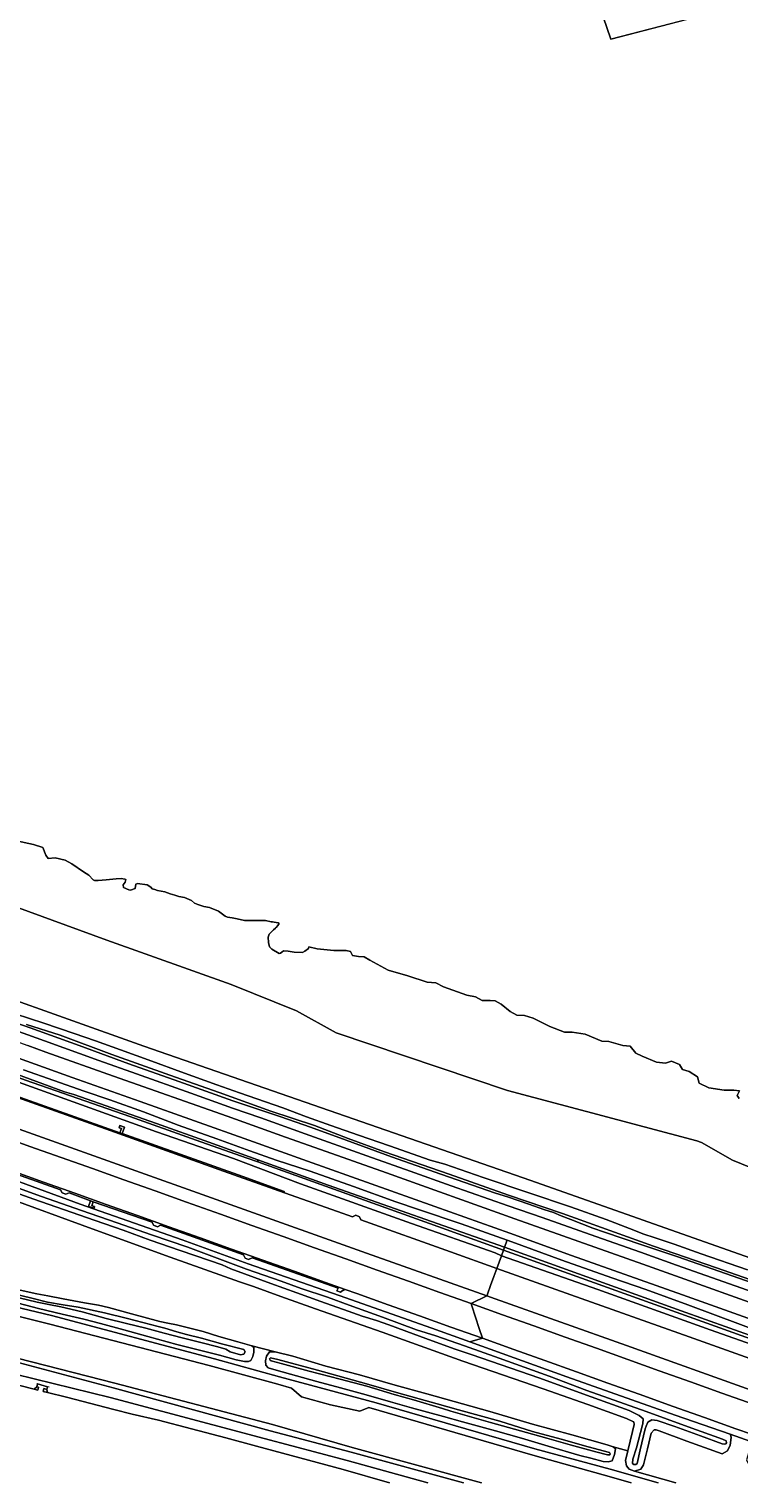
# Model space of a CAD drawing. Header units: metres. Extents: x 264570 to 266133, y 576109 to 577454.
# Tile 5 of 128: x 264955 to 265211, y 576111 to 576635. Entities that reach past the tile are written whole.
import ezdxf

# ---------------------------------------------------------------- set-up
doc = ezdxf.new("R2010")
doc.units = ezdxf.units.M
doc.layers.add('B-WE-OG-TOPOGRAFIE-G', color=252, linetype='Continuous', lineweight=15)
doc.layers.add('B-XX-AL-HOOGTELABEL-T25', color=252, linetype='Continuous', lineweight=9)
doc.styles.add('NLCS-ISO-ANNOTATIVE-T25', font='NLCS-ISO.ttf', dxfattribs={"height": 2.5})

msp = doc.modelspace()

# ---------------------------------------------------------------- linework, layer by layer
at = {"layer": 'B-WE-OG-TOPOGRAFIE-G'}
for points in [[(265146.29, 576984.11), (265054.53, 576952.29), (265076.67, 576887.83), (265077.77, 576884.62), (265164.75, 576631.4), (265212.85, 576643.97), (265260.98, 576656.44), (265260.77, 576657.06), (265284.4, 576664.65), (265285.16, 576664.82), (265285.64, 576664.42), (265328.59, 576675.72), (265332.46, 576676.73), (265342.03, 576679.25), (265422.62, 576700.31), (265485.57, 576716.53), (265587.98, 576742.98), (265589.62, 576742.56), (265592.11, 576740.01), (265593.76, 576738.71), (265595.41, 576733.38), (265604.83, 576703.22)], [(265260.98, 576656.44), (265164.72, 576631.49), (265077.77, 576884.62)], [(265442.18, 576110.84), (265336.46, 576149.09), (265135.89, 576219.9), (264996.35, 576268.28), (264915.95, 576296.94), (264874.16, 576311.84), (264823.02, 576331.79), (264749.88, 576362.56), (264745.56, 576371.76), (264746.05, 576376.01), (264745.85, 576379.08), (264744.83, 576384.83), (264736.55, 576431.82), (264721.68, 576516.86), (264709.02, 576588.6), (264703.9, 576617.07), (264698.7, 576633.82), (264690.74, 576649.33)], [(264950.32, 576342.36), (264956.45, 576341.03), (264959.87, 576339.96), (264960.9, 576337.18), (264961.83, 576336.01), (264964.36, 576336.2), (264967.96, 576335.35), (264970.27, 576334.09), (264974.51, 576331.16), (264976.48, 576329.98), (264978.02, 576328.33), (264978.55, 576328.11), (264979.79, 576328.02), (264982.65, 576328.26), (264986.28, 576328.69), (264988.15, 576328.84), (264989.39, 576328.61), (264989.84, 576328.38), (264989.57, 576327.52), (264988.88, 576326.54), (264988.91, 576325.49), (264990.83, 576324.71), (264991.49, 576324.63), (264993.12, 576325.22), (264993.35, 576326.7), (264993.99, 576327.04), (264997.54, 576326.53), (264998.82, 576325.61), (264999.35, 576325.1), (265000.23, 576324.78), (265001.17, 576324.46), (265003.87, 576324.01), (265005.76, 576323.24), (265007.49, 576322.79), (265008.94, 576322.33), (265010.98, 576321.94), (265013.51, 576320.82), (265014.59, 576319.86), (265015.71, 576319.44), (265017.97, 576318.68), (265020.02, 576318.32), (265023.21, 576317), (265025.58, 576315.22), (265026.48, 576314.82), (265028.09, 576314.55), (265029.96, 576314.27), (265032.55, 576313.69), (265034.9, 576313.67), (265037.15, 576313.65), (265038.77, 576313.67), (265040.18, 576313.6), (265042.22, 576313.21), (265042.7, 576313.11), (265043.25, 576313.02), (265044.73, 576312.77), (265045.06, 576312.51), (265044.66, 576311.89), (265044.04, 576311.16), (265043.83, 576310.9), (265043.07, 576310.34), (265041.51, 576308.66), (265041.18, 576307.69), (265041.2, 576305.74), (265041.58, 576304.19), (265042.51, 576303.28), (265045.07, 576301.71), (265045.58, 576301.92), (265046.11, 576302.24), (265046.64, 576302.65), (265048.39, 576302.6), (265050.56, 576302.26), (265053.49, 576302.09), (265054.37, 576302.61), (265055.69, 576303.5), (265055.86, 576304.19), (265058.76, 576303.41), (265064.82, 576302.82), (265069.24, 576302.87), (265070.8, 576302.5), (265071.58, 576301.05), (265073.66, 576300.64), (265075.71, 576300.54), (265077.79, 576299.35), (265084.36, 576295.76), (265091.53, 576293.65), (265098.48, 576291.39), (265101.64, 576291.17), (265104.35, 576289.77), (265112.79, 576286.73), (265115.94, 576286.07), (265118.36, 576284.84), (265121.22, 576284.74), (265123.04, 576284.63), (265125.19, 576283.52), (265128.39, 576280.78), (265130.88, 576279.55), (265133.63, 576279.41), (265136.67, 576278.41), (265142.7, 576275.44), (265148.05, 576273.41), (265150.8, 576273.37), (265155.48, 576272.6), (265161.43, 576270.19), (265163.99, 576270.01), (265169.04, 576268.53), (265171.72, 576268.35), (265173.8, 576265.83), (265176.07, 576264.71), (265181.16, 576262.53), (265184.47, 576262.16), (265186.59, 576262.87), (265189.49, 576261.76), (265190.61, 576259.86), (265192.95, 576259.16), (265196.03, 576257.27), (265196.61, 576254.94), (265200.1, 576253.34), (265205.64, 576252.5), (265209.05, 576252.5), (265211.13, 576252.28), (265210.32, 576250.53), (265210.99, 576249.42)], [(265210.99, 576249.42), (265210.32, 576250.53), (265211.13, 576252.28), (265209.05, 576252.5), (265205.64, 576252.5), (265200.1, 576253.34), (265196.61, 576254.94), (265196.03, 576257.27), (265192.95, 576259.16), (265190.61, 576259.86), (265189.49, 576261.76), (265186.59, 576262.87), (265184.47, 576262.16), (265181.16, 576262.53), (265176.07, 576264.71), (265173.8, 576265.83), (265171.72, 576268.35), (265169.04, 576268.53), (265163.99, 576270.01), (265161.43, 576270.19), (265155.48, 576272.6), (265150.8, 576273.37), (265148.05, 576273.41), (265142.7, 576275.44), (265136.67, 576278.41), (265133.63, 576279.41), (265130.88, 576279.55), (265128.39, 576280.78), (265125.19, 576283.52), (265123.04, 576284.63), (265121.22, 576284.74), (265118.36, 576284.84), (265115.94, 576286.07), (265112.79, 576286.73), (265104.35, 576289.77), (265101.64, 576291.17), (265098.48, 576291.39), (265091.53, 576293.65), (265084.36, 576295.76), (265077.79, 576299.35), (265075.71, 576300.54), (265073.66, 576300.64), (265071.58, 576301.05), (265070.8, 576302.5), (265069.24, 576302.87), (265064.82, 576302.82), (265058.76, 576303.41), (265055.86, 576304.19), (265055.69, 576303.5), (265054.37, 576302.61), (265053.49, 576302.09), (265050.56, 576302.26), (265048.39, 576302.6), (265046.64, 576302.65), (265046.11, 576302.24), (265045.58, 576301.92), (265045.07, 576301.71), (265042.51, 576303.28), (265041.58, 576304.19), (265041.2, 576305.74), (265041.18, 576307.69), (265041.51, 576308.66), (265043.07, 576310.34), (265043.83, 576310.9), (265044.04, 576311.16), (265044.66, 576311.89), (265045.06, 576312.51), (265044.73, 576312.77), (265043.25, 576313.02), (265042.7, 576313.11), (265042.22, 576313.21), (265040.18, 576313.6), (265038.77, 576313.67), (265037.15, 576313.65), (265034.9, 576313.67), (265032.55, 576313.69), (265029.96, 576314.27), (265028.09, 576314.55), (265026.48, 576314.82), (265025.58, 576315.22), (265023.21, 576317), (265020.02, 576318.32), (265017.97, 576318.68), (265015.71, 576319.44), (265014.59, 576319.86), (265013.51, 576320.82), (265010.98, 576321.94), (265008.94, 576322.33), (265007.49, 576322.79), (265005.76, 576323.24), (265003.87, 576324.01), (265001.17, 576324.46), (265000.23, 576324.78), (264999.35, 576325.1), (264998.82, 576325.61), (264997.54, 576326.53), (264993.99, 576327.04), (264993.35, 576326.7), (264993.12, 576325.22), (264991.49, 576324.63), (264990.83, 576324.71), (264988.91, 576325.49), (264988.88, 576326.54), (264989.57, 576327.52), (264989.84, 576328.38), (264989.39, 576328.61), (264988.15, 576328.84), (264986.28, 576328.69), (264982.65, 576328.26), (264979.79, 576328.02), (264978.55, 576328.11), (264978.02, 576328.33), (264976.48, 576329.98), (264974.51, 576331.16), (264970.27, 576334.09), (264967.96, 576335.35), (264964.36, 576336.2), (264961.83, 576336.01), (264960.9, 576337.18), (264959.87, 576339.96), (264956.45, 576341.03), (264950.32, 576342.36)], [(265236.56, 576215.81), (265208.55, 576227.27), (265197.37, 576233.61), (265195.75, 576234.21), (265127.41, 576252.4), (265065.67, 576273.09), (265051.36, 576281.04), (265027.81, 576290.59), (264982.94, 576306.5), (264906.64, 576334.42)], [(264906.64, 576334.42), (264982.94, 576306.5), (265027.81, 576290.59), (265051.36, 576281.04), (265065.67, 576273.09), (265127.41, 576252.4), (265195.75, 576234.21), (265197.37, 576233.61), (265208.55, 576227.27), (265236.56, 576215.81)], [(264915.95, 576296.94), (264996.35, 576268.28), (265135.89, 576219.9), (265336.46, 576149.09)], [(264944.67, 576281.67), (264960.27, 576276.66), (264971.16, 576272.89), (264978.91, 576270.31), (264987.91, 576266.97), (264999.12, 576262.96), (265009.67, 576259.04), (265022.63, 576254.38), (265030.81, 576251.47), (265046.4, 576246.04), (265054.97, 576242.84), (265063.72, 576239.75), (265073.66, 576236.19), (265084.86, 576232.39), (265099.55, 576227.28), (265104.85, 576225.79), (265118.69, 576220.99), (265135.12, 576215.39), (265150.13, 576210.39), (265163.08, 576205.88), (265171.44, 576202.64), (265176.68, 576200.49), (265180.32, 576199.33), (265187.6, 576196.98), (265197.3, 576193.48), (265214.03, 576187.63)], [(265214.03, 576187.63), (265197.3, 576193.48), (265187.6, 576196.98), (265180.32, 576199.33), (265176.68, 576200.49), (265171.44, 576202.64), (265163.08, 576205.88), (265150.13, 576210.39), (265135.12, 576215.39), (265118.69, 576220.99), (265104.85, 576225.79), (265099.55, 576227.28), (265084.86, 576232.39), (265073.66, 576236.19), (265063.72, 576239.75), (265054.97, 576242.84), (265046.4, 576246.04), (265030.81, 576251.47), (265022.63, 576254.38), (265009.67, 576259.04), (264999.12, 576262.96), (264987.91, 576266.97), (264978.91, 576270.31), (264971.16, 576272.89), (264960.27, 576276.66), (264944.67, 576281.67)], [(265234.36, 576163.08), (265190.58, 576178.7), (265150.59, 576192.9), (265128.25, 576200.91), (265101.21, 576210.53), (265055.34, 576226.83), (265034.2, 576234.43), (264995, 576248.42), (264970.5, 576257.06), (264937.65, 576268.82), (264922.12, 576274.37), (264920.38, 576280.74), (264939.39, 576273.96), (264954.5, 576268.57), (264960.9, 576266.13), (264985.3, 576257.5), (265026.33, 576243.04), (265047.34, 576235.5), (265060.01, 576231.11), (265083.8, 576222.67), (265130.13, 576206.06), (265176.29, 576189.76), (265231.42, 576169.96)], [(264941.36, 576279.72), (264955.26, 576274.9), (264972.93, 576268.57), (264990.92, 576261.91), (265008.88, 576255.55), (265028.41, 576248.66), (265045.68, 576242.79), (265056.41, 576239.16), (265069.3, 576234.43), (265085.6, 576228.46), (265103.43, 576222.17), (265123.18, 576215.37), (265127.5, 576213.98), (265135.12, 576211.41), (265140.5, 576209.48), (265144.01, 576208.36), (265146.86, 576207.21), (265150.25, 576205.81), (265158.29, 576202.66), (265162.42, 576201.25), (265175.95, 576196.75), (265188.9, 576192.36), (265203.66, 576187.21), (265215.73, 576182.98)], [(265215.73, 576182.98), (265203.66, 576187.21), (265188.9, 576192.36), (265175.95, 576196.75), (265162.42, 576201.25), (265158.29, 576202.66), (265150.25, 576205.81), (265146.86, 576207.21), (265144.01, 576208.36), (265140.5, 576209.48), (265135.12, 576211.41), (265127.5, 576213.98), (265123.18, 576215.37), (265103.43, 576222.17), (265085.6, 576228.46), (265069.3, 576234.43), (265056.41, 576239.16), (265045.68, 576242.79), (265028.41, 576248.66), (265008.88, 576255.55), (264990.92, 576261.91), (264972.93, 576268.57), (264955.26, 576274.9), (264941.36, 576279.72)], [(265226.87, 576179.99), (265202.8, 576188.43), (265180.06, 576196.17), (265147.24, 576208.01), (265127.79, 576214.6), (265106.4, 576222.13), (265083.09, 576230.28), (265069.99, 576235.01), (265057.87, 576239.67), (265042.11, 576244.87), (265023.49, 576251.68), (265005.65, 576257.83), (264984.76, 576265.29), (264966.09, 576272.24), (264953.99, 576276.2)], [(264953.99, 576276.2), (264966.09, 576272.24), (264984.76, 576265.29), (265005.65, 576257.83), (265023.49, 576251.68), (265042.11, 576244.87), (265057.87, 576239.67), (265069.99, 576235.01), (265083.09, 576230.28), (265106.4, 576222.13), (265127.79, 576214.6), (265147.24, 576208.01), (265180.06, 576196.17), (265202.8, 576188.43), (265226.87, 576179.99)], [(265222.9, 576177.17), (265209.56, 576181.88), (265188.45, 576189.41), (265175.45, 576194.03), (265159.33, 576199.68), (265139.91, 576206.54), (265127.65, 576210.72), (265107.1, 576217.95), (265092.32, 576223.29), (265076.7, 576228.83), (265054.44, 576236.68), (265038.45, 576242.48), (265028.29, 576246.01), (265013.21, 576251.36), (264993.66, 576258.34), (264980.01, 576263.17), (264960.52, 576270.21), (264946.81, 576275.13)], [(264946.81, 576275.13), (264960.52, 576270.21), (264980.01, 576263.17), (264993.66, 576258.34), (265013.21, 576251.36), (265028.29, 576246.01), (265038.45, 576242.48), (265054.44, 576236.68), (265076.7, 576228.83), (265092.32, 576223.29), (265107.1, 576217.95), (265127.65, 576210.72), (265139.91, 576206.54), (265159.33, 576199.68), (265175.45, 576194.03), (265188.45, 576189.41), (265209.56, 576181.88), (265222.9, 576177.17)], [(264937.65, 576268.82), (264970.5, 576257.06), (264995, 576248.42), (265034.2, 576234.43), (265055.34, 576226.83), (265101.21, 576210.53), (265128.25, 576200.91), (265150.59, 576192.9), (265190.58, 576178.7), (265234.36, 576163.08)], [(265231.42, 576169.96), (265176.29, 576189.76), (265130.13, 576206.06), (265083.8, 576222.67), (265060.01, 576231.11), (265047.34, 576235.5), (265026.33, 576243.04), (264985.3, 576257.5), (264960.9, 576266.13), (264954.5, 576268.57)], [(264952.84, 576259.81), (264974.82, 576252.08), (264984.03, 576248.95), (264996.16, 576244.61), (265008.73, 576239.79), (265022.62, 576234.87), (265034.54, 576230.64), (265044.03, 576227.26), (265056.23, 576223.24), (265071.96, 576217.69), (265087.24, 576212.25), (265095.39, 576209.39), (265110.72, 576204.28), (265127.33, 576198.39), (265126.39, 576195.8), (265062.82, 576218.25), (265037.42, 576227.36), (265019.74, 576233.71), (265000.91, 576240.42), (264971, 576250.85), (264967.67, 576251.88), (264934.99, 576263.85)], [(264943.61, 576257.96), (265000.89, 576237.43), (265028.6, 576227.84), (265052.78, 576218.7), (265092.89, 576204.34), (265122.99, 576193.76), (265125.26, 576192.71), (265123.6, 576188.18), (265106.87, 576194.15), (265074.59, 576205.68), (265074.09, 576206.85), (265072.7, 576207.37), (265071.6, 576206.75), (265066.13, 576208.7), (265047, 576215.49), (265046.85, 576215.98), (265031.97, 576221.33), (264988.49, 576236.79), (264988.84, 576237.77), (264989.36, 576239.16), (264987.65, 576239.77), (264987.34, 576238.93), (264988.24, 576238.62), (264988, 576238.01), (264987.61, 576237.06), (264987.61, 576237.06), (264937.16, 576255.04)], [(265220.5, 576164.56), (265192.44, 576175.07), (265177.37, 576180.53), (265165.13, 576184.82), (265147.04, 576191.12), (265129.03, 576197.78), (265127.33, 576198.39), (265110.72, 576204.28), (265095.39, 576209.39), (265087.24, 576212.25), (265071.96, 576217.69), (265056.23, 576223.24), (265044.03, 576227.26), (265034.54, 576230.64), (265022.62, 576234.87), (265008.73, 576239.79), (264996.16, 576244.61), (264984.03, 576248.95), (264974.82, 576252.08), (264952.84, 576259.81)], [(264570.87, 576254.3), (264588.06, 576250.9), (264604.51, 576247.87), (264618.72, 576245.25), (264637.11, 576241.23), (264699.22, 576229.9), (264727.67, 576224.46), (264767.96, 576216.38), (264797.18, 576210), (264827.15, 576203.24), (264848.16, 576198.26), (264884.59, 576190.03), (264913.81, 576183.08), (264933.18, 576178.25), (264962.94, 576171.2), (265021.72, 576155.54), (265045.21, 576149.07), (265080.04, 576139.75), (265137.35, 576123.19), (265164.53, 576115.76), (265181.81, 576110.84)], [(264941.43, 576253.06), (264984.12, 576237.87), (265025.07, 576223.28), (265047, 576215.49), (265066.13, 576208.7), (265071.6, 576206.75), (265072.7, 576207.37), (265074.09, 576206.85), (265074.59, 576205.68), (265106.87, 576194.15), (265123.6, 576188.18), (265122.52, 576185.22), (265121.35, 576182), (265120.2, 576178.85), (265119.98, 576178.26), (265076.65, 576193.73), (265029.12, 576210.61), (264981.59, 576227.57), (264934.32, 576244.38)], [(264934.32, 576244.38), (264981.59, 576227.57), (265029.12, 576210.61), (265076.65, 576193.73), (265119.98, 576178.26), (265119.98, 576178.26), (265114.36, 576175.48), (265103.06, 576179.52), (265091.76, 576183.55), (265080.45, 576187.57), (265069.15, 576191.61), (265057.84, 576195.64), (265046.53, 576199.68), (265035.23, 576203.72), (265023.91, 576207.7), (265011.68, 576212.09), (265000.38, 576216.12), (264989.07, 576220.14), (264977.78, 576224.16), (264966.47, 576228.17), (264955.16, 576232.21), (264943.86, 576236.23)], [(264570.87, 576236.02), (264612.67, 576228.49), (264634.36, 576224.3), (264693.15, 576213.99), (264740.92, 576204.04), (264791.08, 576193.04), (264862.95, 576176.81), (264930.71, 576160.93), (264985.86, 576146.78), (265042.67, 576131.86), (265071.47, 576123.59), (265118.02, 576110.84)], [(265118.02, 576110.84), (265071.47, 576123.59), (265042.67, 576131.86), (264985.86, 576146.78), (264930.71, 576160.93), (264862.95, 576176.81), (264791.08, 576193.04), (264740.92, 576204.04), (264693.15, 576213.99), (264634.36, 576224.3), (264612.67, 576228.49), (264570.87, 576236.02)], [(264943.86, 576236.23), (264955.16, 576232.21), (264966.47, 576228.17), (264977.78, 576224.16), (264989.07, 576220.14), (265000.38, 576216.12), (265011.68, 576212.09), (265023.91, 576207.7), (265035.23, 576203.72), (265046.53, 576199.68), (265057.84, 576195.64), (265069.15, 576191.61), (265080.45, 576187.57), (265091.76, 576183.55), (265103.06, 576179.52), (265114.36, 576175.48), (265114.62, 576174.69), (265115.94, 576170.58), (265117.26, 576166.49), (265118.38, 576163.02), (265107.06, 576167.02), (265095.76, 576171.06), (265084.46, 576175.09), (265073.16, 576179.11), (265068.96, 576180.6), (265061.85, 576183.13), (265050.54, 576187.15), (265039.25, 576191.19), (265027.94, 576195.19), (265016.63, 576199.22), (265005.32, 576203.22), (264994.01, 576207.24), (264982.7, 576211.24), (264971.4, 576215.3), (264960.09, 576219.32), (264948.78, 576223.34)], [(264570.87, 576234.1), (264610.77, 576226.99), (264634.45, 576222.6), (264693.01, 576212.11), (264740.49, 576202.05), (264791.66, 576191.1), (264862.16, 576174.86), (264930.95, 576159.55), (264985.26, 576145.11), (265041.9, 576129.68), (265071.05, 576121.99), (265111.56, 576110.84)], [(265111.56, 576110.84), (265071.05, 576121.99), (265041.9, 576129.68), (264985.26, 576145.11), (264930.95, 576159.55), (264862.16, 576174.86), (264791.66, 576191.1), (264740.49, 576202.05), (264693.01, 576212.11), (264634.45, 576222.6), (264610.77, 576226.99), (264570.87, 576234.1)], [(264570.87, 576229.85), (264612.59, 576222.42), (264633.64, 576218.56), (264691.78, 576208.38), (264739.13, 576198.44), (264790.45, 576187.06), (264861.33, 576170.99), (264929.21, 576155.06), (264984.09, 576141.7), (265039.67, 576126.8), (265069.62, 576118.91), (265098.77, 576110.84)], [(265098.77, 576110.84), (265069.62, 576118.91), (265039.67, 576126.8), (264984.09, 576141.7), (264929.21, 576155.06), (264861.33, 576170.99), (264790.45, 576187.06), (264739.13, 576198.44), (264691.78, 576208.38), (264633.64, 576218.56), (264612.59, 576222.42), (264570.87, 576229.85)], [(264936.08, 576227.26), (264966.22, 576216.54), (264966.89, 576215.45), (264968.14, 576214.98), (264969.3, 576215.46), (264977.03, 576212.54), (264976.38, 576210.56), (264978.32, 576209.97), (264978.49, 576210.47), (264977.54, 576210.74), (264978.06, 576212.14), (264999.3, 576204.87), (264999.79, 576203.77), (265001.23, 576203.22), (265002.28, 576203.74), (265032.19, 576193.12), (265032.82, 576191.94), (265034.06, 576191.46), (265035.31, 576192.03), (265066.35, 576181.01), (265065.94, 576180.15), (265067.22, 576179.64), (265068.2, 576180.33), (265068.41, 576180.31), (265068.96, 576180.6), (265073.16, 576179.11), (265084.46, 576175.09), (265095.76, 576171.06), (265107.06, 576167.02), (265118.38, 576163.02), (265113.91, 576161.68), (265100.15, 576166.67), (265066.78, 576178.46), (265033.89, 576189.88), (265010.06, 576198.54), (264973.34, 576211.36), (264938.53, 576224.1)], [(264948.78, 576223.34), (264960.09, 576219.32), (264971.4, 576215.3), (264982.7, 576211.24), (264994.01, 576207.24), (265005.32, 576203.22), (265016.63, 576199.22), (265027.94, 576195.19), (265039.25, 576191.19), (265050.54, 576187.15), (265061.85, 576183.13), (265068.96, 576180.6), (265068.96, 576180.6), (265068.41, 576180.31), (265068.2, 576180.33), (265067.22, 576179.64), (265065.94, 576180.15), (265066.35, 576181.01), (265035.31, 576192.03), (265034.06, 576191.46), (265032.82, 576191.94), (265032.19, 576193.12), (265002.28, 576203.74), (265001.23, 576203.22), (264999.79, 576203.77), (264999.3, 576204.87), (264978.06, 576212.14), (264977.03, 576212.54), (264969.3, 576215.46), (264968.14, 576214.98), (264966.89, 576215.45), (264966.22, 576216.54), (264936.08, 576227.26)], [(264938.53, 576224.1), (264973.34, 576211.36), (265010.06, 576198.54), (265033.89, 576189.88), (265066.78, 576178.46), (265100.15, 576166.67), (265113.91, 576161.68), (265148.86, 576149.05), (265187.94, 576135.3), (265207.72, 576128.39), (265208.04, 576127.77), (265208.17, 576127.26), (265207.75, 576124.42), (265206.85, 576122.46), (265204.83, 576121.36), (265192.13, 576125.84), (265182.18, 576129.65), (265181.05, 576130.02), (265180.3, 576129.95), (265179.33, 576128.77), (265177.97, 576123.13), (265176.54, 576117.32), (265175.51, 576115.78), (265173.24, 576115.03), (265171.28, 576115.82), (265170.41, 576117.05), (265170.03, 576118.91), (265170.86, 576122.44), (265172.5, 576129.35), (265173.2, 576131.93), (265172.99, 576132.9), (265172.96, 576132.91), (265170.34, 576134.12), (265156.47, 576139.11), (265140.34, 576144.82), (265111.38, 576154.79), (265082.27, 576165.21), (265058.23, 576173.56), (265045.7, 576178.05), (265035.83, 576181.62), (265030.84, 576183.35), (265005.84, 576192.28), (264977.66, 576202.52), (264944.79, 576214.47)], [(264948.26, 576216.18), (264956.56, 576213.22), (264967.36, 576209.46), (264978.69, 576205.41), (264988.89, 576201.93), (264998.61, 576198.38), (265009.43, 576194.65), (265019.93, 576191.01), (265024.57, 576189.48), (265027.61, 576188.04), (265032.6, 576186.23), (265042.14, 576182.74), (265051.52, 576179.33), (265060.14, 576176.23), (265069.98, 576172.76), (265075.05, 576171.01), (265080.16, 576169.41), (265084.71, 576167.87), (265093.44, 576164.55), (265100.25, 576162.03), (265108.6, 576159.09), (265114.69, 576157.04), (265138.78, 576148.78), (265157.64, 576141.91), (265171.29, 576136.96), (265174.94, 576135.16), (265176.42, 576133.93), (265176.21, 576132.09), (265176.13, 576131.78), (265173.97, 576123.44), (265172.67, 576119.36), (265172.59, 576117.86), (265172.99, 576117.45), (265173.73, 576117.43), (265174.2, 576117.86), (265175.33, 576122.83), (265177.16, 576130.38), (265177.16, 576130.38), (265177.52, 576131.28), (265178.1, 576132.72), (265179.55, 576133.57), (265181.41, 576133.35), (265187.76, 576131.17), (265197.03, 576127.78), (265204.84, 576124.96), (265205.78, 576124.76), (265206.22, 576124.89), (265206.48, 576125.35), (265206.34, 576125.96), (265205.06, 576126.56), (265192.58, 576131.11), (265177.42, 576136.62), (265156.09, 576144.17), (265142.45, 576149.31), (265124.4, 576155.85), (265111.92, 576160.28), (265101.55, 576163.83), (265094.6, 576166.09), (265082.43, 576170.56), (265070.38, 576174.9), (265062.48, 576177.8), (265053.08, 576181), (265045.82, 576183.63), (265033.27, 576187.94), (265024.69, 576191.14), (265012.15, 576195.8), (264999, 576200.25), (264986.63, 576204.66), (264973.78, 576209.04), (264959.41, 576214.15), (264944.49, 576219.54)], [(264944.49, 576219.54), (264959.41, 576214.15), (264973.78, 576209.04), (264986.63, 576204.66), (264999, 576200.25), (265012.15, 576195.8), (265024.69, 576191.14), (265033.27, 576187.94), (265045.82, 576183.63), (265053.08, 576181), (265062.48, 576177.8), (265070.38, 576174.9), (265082.43, 576170.56), (265094.6, 576166.09), (265101.55, 576163.83), (265111.92, 576160.28), (265124.4, 576155.85), (265142.45, 576149.31), (265156.09, 576144.17), (265177.42, 576136.62), (265192.58, 576131.11), (265205.06, 576126.56), (265206.34, 576125.96), (265206.48, 576125.35), (265206.22, 576124.89), (265205.78, 576124.76), (265204.84, 576124.96), (265197.03, 576127.78), (265187.76, 576131.17), (265181.41, 576133.35), (265179.55, 576133.57), (265178.1, 576132.72), (265177.52, 576131.28), (265177.16, 576130.38), (265175.33, 576122.83), (265174.2, 576117.86), (265173.73, 576117.43), (265172.99, 576117.45), (265172.59, 576117.86), (265172.67, 576119.36), (265173.97, 576123.44), (265176.13, 576131.78), (265176.21, 576132.09), (265176.42, 576133.93), (265174.94, 576135.16), (265171.29, 576136.96), (265157.64, 576141.91), (265138.78, 576148.78), (265114.69, 576157.04), (265108.6, 576159.09), (265100.25, 576162.03), (265093.44, 576164.55), (265084.71, 576167.87), (265080.16, 576169.41), (265075.05, 576171.01), (265069.98, 576172.76), (265060.14, 576176.23), (265051.52, 576179.33), (265042.14, 576182.74), (265032.6, 576186.23), (265027.61, 576188.04), (265024.57, 576189.48), (265019.93, 576191.01), (265009.43, 576194.65), (264998.61, 576198.38), (264988.89, 576201.93), (264978.69, 576205.41), (264967.36, 576209.46), (264956.56, 576213.22), (264948.26, 576216.18)], [(264944.79, 576214.47), (264977.66, 576202.52), (265005.84, 576192.28), (265030.84, 576183.35), (265035.83, 576181.62), (265045.7, 576178.05), (265058.23, 576173.56), (265082.27, 576165.21), (265111.38, 576154.79), (265140.34, 576144.82), (265156.47, 576139.11), (265170.34, 576134.12), (265172.96, 576132.91), (265172.99, 576132.9), (265173.2, 576131.93), (265172.5, 576129.35), (265170.86, 576122.44), (265165.57, 576123.85), (265163.39, 576124.56), (265150.62, 576128.14), (265136.45, 576131.98), (265121.08, 576136.56), (265098.34, 576143.01), (265086.97, 576146.14), (265074.05, 576149.79), (265061.95, 576152.91), (265049.99, 576156.56), (265043.71, 576158.06), (265035.23, 576160.22), (265030.2, 576161.69), (265023.39, 576163.61), (265017.68, 576165.43), (265008.07, 576167.88), (265004.97, 576168.47), (265002.04, 576169), (264991.86, 576171.81), (264983.53, 576174.07), (264979.96, 576174.95), (264974.95, 576175.8), (264967.24, 576177.24), (264961.62, 576178.27), (264957.68, 576178.97), (264950.65, 576180.54)], [(265233.92, 576157.29), (265190.04, 576172.95), (265126.39, 576195.8), (265127.33, 576198.39), (265129.03, 576197.78), (265147.04, 576191.12), (265165.13, 576184.82), (265177.37, 576180.53), (265192.44, 576175.07), (265220.5, 576164.56)], [(265340.83, 576110.84), (265320.42, 576118.13), (265277.56, 576133.41), (265235.11, 576148.49), (265192.93, 576163.48), (265150.34, 576178.64), (265123.6, 576188.18), (265125.26, 576192.71), (265160.05, 576180.57), (265200.59, 576166.1), (265247.62, 576149.5), (265300.09, 576130.94), (265324.01, 576122.33), (265351.14, 576112.84), (265356.65, 576110.84)], [(265247.62, 576149.5), (265200.59, 576166.1), (265160.05, 576180.57), (265125.26, 576192.71), (265125.99, 576194.73), (265166.57, 576180.17), (265216.41, 576162.37)], [(265309.18, 576110.84), (265264.32, 576126.88), (265216.7, 576143.78), (265170.34, 576160.37), (265123.01, 576177.18), (265119.98, 576178.26), (265120.2, 576178.85), (265121.35, 576182), (265122.52, 576185.22), (265123.6, 576188.18), (265150.34, 576178.64), (265192.93, 576163.48), (265235.11, 576148.49), (265277.56, 576133.41), (265320.42, 576118.13), (265340.83, 576110.84)], [(265181.81, 576110.84), (265164.53, 576115.76), (265137.35, 576123.19), (265080.04, 576139.75), (265045.21, 576149.07), (265021.72, 576155.54), (264962.94, 576171.2), (264933.18, 576178.25)], [(264951.3, 576177.63), (264957.83, 576176.06), (264962.04, 576175.12), (264966.33, 576174.31), (264974.04, 576172.58), (264982.74, 576170.17), (264989.99, 576168.32), (264996.99, 576166.62), (265003.61, 576164.8), (265010.13, 576163.19), (265016.83, 576161.44), (265022.99, 576159.91), (265025.84, 576159.08), (265027.47, 576158.05), (265031.2, 576157.07), (265032.37, 576157.22), (265032.78, 576158.07), (265032.35, 576158.92), (265024.75, 576160.93), (265017.05, 576163.03), (265011.66, 576164.31), (265008.21, 576165.27), (265003.91, 576166.64), (265001.41, 576167.3), (264990.35, 576170.11), (264982.15, 576172.21), (264972.58, 576174.21), (264967.21, 576175), (264961.53, 576176.01), (264955.84, 576177.44), (264945, 576180.12)], [(264945, 576180.12), (264955.84, 576177.44), (264961.53, 576176.01), (264967.21, 576175), (264972.58, 576174.21), (264982.15, 576172.21), (264990.35, 576170.11), (265001.41, 576167.3), (265003.91, 576166.64), (265008.21, 576165.27), (265011.66, 576164.31), (265017.05, 576163.03), (265024.75, 576160.93), (265032.35, 576158.92), (265032.78, 576158.07), (265032.37, 576157.22), (265031.2, 576157.07), (265027.47, 576158.05), (265025.84, 576159.08), (265022.99, 576159.91), (265016.83, 576161.44), (265010.13, 576163.19), (265003.61, 576164.8), (264996.99, 576166.62), (264989.99, 576168.32), (264982.74, 576170.17), (264974.04, 576172.58), (264966.33, 576174.31), (264962.04, 576175.12), (264957.83, 576176.06), (264951.3, 576177.63)], [(264950.65, 576180.54), (264957.68, 576178.97), (264961.62, 576178.27), (264967.24, 576177.24), (264974.95, 576175.8), (264979.96, 576174.95), (264983.53, 576174.07), (264991.86, 576171.81), (265002.04, 576169), (265004.97, 576168.47), (265008.07, 576167.88), (265017.68, 576165.43), (265023.39, 576163.61), (265030.2, 576161.69), (265035.23, 576160.22), (265035.23, 576160.22), (265035.91, 576159.66), (265035.96, 576157.93), (265035.66, 576156.38), (265034.86, 576155.04), (265034.02, 576154.68), (265032.65, 576154.59), (265029.62, 576155.23), (265023.61, 576156.87), (265014.92, 576159.12), (265008.14, 576160.78), (264997.78, 576163.66), (264989.09, 576166.04), (264980.69, 576168.32), (264974.61, 576169.83), (264966.78, 576171.72), (264958.32, 576173.78), (264948.69, 576176.2)], [(265295.74, 576110.84), (265284.84, 576114.72), (265272.6, 576119.08), (265261.29, 576123.11), (265249.99, 576127.14), (265238.67, 576131.17), (265227.36, 576135.19), (265216.05, 576139.21), (265204.75, 576143.24), (265193.42, 576147.29), (265182.11, 576151.3), (265170.82, 576155.36), (265159.51, 576159.39), (265148.21, 576163.41), (265136.97, 576167.43), (265125.66, 576171.44), (265114.36, 576175.48), (265119.98, 576178.26), (265123.01, 576177.18), (265170.34, 576160.37), (265216.7, 576143.78), (265264.32, 576126.88), (265309.18, 576110.84)], [(265172.04, 576110.84), (265164.98, 576112.86), (265136.65, 576120.81), (265077.4, 576138.09), (265074.19, 576136.68), (265063.59, 576139), (265053.18, 576141.91), (265049.58, 576144.97), (265044.68, 576146.48), (265019.85, 576153.15), (264991.64, 576160.46), (264962.39, 576168.14), (264933.05, 576175.45)], [(264933.05, 576175.45), (264962.39, 576168.14), (264991.64, 576160.46), (265019.85, 576153.15), (265044.68, 576146.48), (265049.58, 576144.97), (265053.18, 576141.91), (265063.59, 576139), (265074.19, 576136.68), (265077.4, 576138.09), (265136.65, 576120.81), (265164.98, 576112.86), (265172.04, 576110.84)], [(264948.69, 576176.2), (264958.32, 576173.78), (264966.78, 576171.72), (264974.61, 576169.83), (264980.69, 576168.32), (264989.09, 576166.04), (264997.78, 576163.66), (265008.14, 576160.78), (265014.92, 576159.12), (265023.61, 576156.87), (265029.62, 576155.23), (265032.65, 576154.59), (265034.02, 576154.68), (265034.86, 576155.04), (265035.66, 576156.38), (265035.96, 576157.93), (265035.91, 576159.66), (265035.23, 576160.22), (265043.71, 576158.06), (265041.56, 576158.05), (265040.49, 576156.58), (265040.12, 576154.9), (265040.3, 576153.26), (265041.1, 576152.36), (265043.96, 576151.53), (265058.74, 576147.46), (265067.28, 576145.17), (265076.47, 576142.59), (265085.3, 576140.09), (265092.79, 576137.87), (265104.39, 576134.76), (265111.18, 576132.89), (265123.1, 576129.67), (265132.54, 576127), (265142.17, 576124.08), (265153.6, 576120.75), (265157.5, 576119.73), (265161.95, 576118.53), (265163.81, 576118.5), (265165.26, 576118.85), (265166.08, 576121.11), (265166.37, 576123.08), (265165.57, 576123.85), (265170.86, 576122.44), (265170.03, 576118.91), (265170.41, 576117.05), (265171.28, 576115.82), (265173.24, 576115.03), (265188.13, 576110.84)], [(265221.07, 576126.44), (265209.75, 576130.4), (265198.47, 576134.44), (265187.16, 576138.45), (265174.93, 576142.86), (265163.62, 576146.86), (265152.31, 576150.89), (265140.98, 576154.96), (265129.68, 576159), (265118.38, 576163.02), (265117.26, 576166.49), (265115.94, 576170.58), (265114.62, 576174.69), (265114.36, 576175.48), (265125.66, 576171.44), (265136.97, 576167.43), (265148.21, 576163.41), (265159.51, 576159.39), (265170.82, 576155.36), (265182.11, 576151.3), (265193.42, 576147.29), (265204.75, 576143.24), (265216.05, 576139.21)], [(265256.31, 576110.84), (265243.74, 576115.39), (265217.9, 576124.83), (265216.94, 576125.16), (265207.72, 576128.39), (265187.94, 576135.3), (265148.86, 576149.05), (265113.91, 576161.68), (265118.38, 576163.02), (265129.68, 576159), (265140.98, 576154.96), (265152.31, 576150.89), (265163.62, 576146.86), (265174.93, 576142.86), (265187.16, 576138.45), (265198.47, 576134.44), (265209.75, 576130.4), (265221.07, 576126.44), (265232.37, 576122.39), (265243.67, 576118.39), (265254.97, 576114.36), (265264.83, 576110.84)], [(264946.35, 576147.31), (264956.78, 576144.59), (264958.02, 576144.27), (264958.31, 576145.35), (264957.71, 576145.53), (264957.93, 576146.53), (264961.6, 576145.53), (264961.36, 576144.53), (264960.24, 576144.84), (264960.01, 576143.82), (264961.51, 576143.45), (264968.43, 576141.75), (264985.46, 576137.29), (264992.12, 576135.67), (265001.56, 576133.46), (265013.49, 576130.38), (265025.84, 576127.1), (265036.91, 576124.1), (265068.15, 576115.62), (265084.93, 576110.84)], [(265084.93, 576110.84), (265068.15, 576115.62), (265036.91, 576124.1), (265025.84, 576127.1), (265013.49, 576130.38), (265001.56, 576133.46), (264992.12, 576135.67), (264985.46, 576137.29), (264968.43, 576141.75), (264961.51, 576143.45), (264961.36, 576144.53), (264961.6, 576145.53), (264957.93, 576146.53), (264957.71, 576145.53), (264956.78, 576144.59), (264946.35, 576147.31)], [(264956.78, 576144.59), (264957.71, 576145.53), (264958.31, 576145.35), (264958.02, 576144.27), (264956.78, 576144.59), (264946.35, 576147.31)], [(264962.13, 576145.39), (264961.6, 576145.53), (264957.93, 576146.53), (264957.66, 576146.6)], [(265084.93, 576110.84), (265068.15, 576115.62), (265036.91, 576124.1), (265025.84, 576127.1), (265013.49, 576130.38), (265001.56, 576133.46), (264992.12, 576135.67), (264985.46, 576137.29), (264968.43, 576141.75), (264961.51, 576143.45), (264961.36, 576144.53), (264960.24, 576144.84), (264960.01, 576143.82), (264961.51, 576143.45)], [(265188.13, 576110.84), (265173.24, 576115.03), (265175.51, 576115.78), (265176.54, 576117.32), (265177.97, 576123.13), (265179.33, 576128.77), (265180.3, 576129.95), (265181.05, 576130.02), (265182.18, 576129.65), (265192.13, 576125.84), (265204.83, 576121.36), (265206.85, 576122.46), (265207.75, 576124.42), (265208.17, 576127.26), (265208.04, 576127.77), (265207.72, 576128.39), (265216.94, 576125.16), (265215.52, 576124.29), (265214.53, 576121.88), (265213.68, 576119.15), (265214.1, 576118.09), (265219.32, 576116.25), (265234.42, 576110.84)]]:
    msp.add_lwpolyline(points, dxfattribs=at)
for points in [[(264756.68, 576319.4), (264795.83, 576305.46), (264841.41, 576289.27), (264890.97, 576271.51), (264937.16, 576255.04), (264987.61, 576237.06), (264988.49, 576236.79), (265031.97, 576221.33), (265046.85, 576215.98), (265047, 576215.49), (265025.07, 576223.28), (264984.12, 576237.87), (264941.43, 576253.06), (264900.07, 576267.81), (264859.68, 576282.19), (264818.62, 576296.82), (264777.05, 576311.7), (264756.51, 576319.03), (264756.68, 576319.4)], [(264923.69, 576266.99), (264923.54, 576268), (264934.99, 576263.85), (264967.67, 576251.88), (264971, 576250.85), (265000.91, 576240.42), (265019.74, 576233.71), (265037.42, 576227.36), (265037.37, 576226.6), (265033.23, 576228.06), (265015.16, 576234.44), (264991.23, 576242.93), (264953.65, 576256.12), (264923.69, 576266.99)], [(264923.69, 576266.99), (264953.65, 576256.12), (264991.23, 576242.93), (265015.16, 576234.44), (265033.23, 576228.06), (265037.37, 576226.6), (265057.16, 576219.49), (265102.3, 576203.36), (265125.99, 576194.73), (265125.26, 576192.71), (265122.99, 576193.76), (265092.89, 576204.34), (265052.78, 576218.7), (265028.6, 576227.84), (265000.89, 576237.43), (264943.61, 576257.96), (264924.02, 576264.78), (264923.69, 576266.99)], [(264987.61, 576237.06), (264988, 576238.01), (264988.24, 576238.62), (264987.34, 576238.93), (264987.65, 576239.77), (264989.36, 576239.16), (264988.84, 576237.77), (264988.49, 576236.79), (264987.61, 576237.06)], [(264988.49, 576236.79), (264987.61, 576237.06), (264988, 576238.01), (264988.24, 576238.62), (264987.34, 576238.93), (264987.65, 576239.77), (264989.36, 576239.16), (264988.84, 576237.77), (264988.49, 576236.79)], [(265126.39, 576195.8), (265125.99, 576194.73), (265102.3, 576203.36), (265057.16, 576219.49), (265037.37, 576226.6), (265037.42, 576227.36), (265062.82, 576218.25), (265126.39, 576195.8)], [(264978.06, 576212.14), (264977.54, 576210.74), (264978.49, 576210.47), (264978.32, 576209.97), (264976.38, 576210.56), (264977.03, 576212.54), (264978.06, 576212.14)], [(264978.49, 576210.47), (264978.32, 576209.97), (264976.38, 576210.56), (264977.03, 576212.54), (264978.06, 576212.14), (264977.54, 576210.74), (264978.49, 576210.47)], [(265126.39, 576195.8), (265190.04, 576172.95), (265233.92, 576157.29), (265261.66, 576147.33), (265270.54, 576144.13), (265270.45, 576143.5), (265244.82, 576152.72), (265241.64, 576153.5), (265216.41, 576162.37), (265166.57, 576180.17), (265125.99, 576194.73), (265126.39, 576195.8)], [(265041.56, 576158.05), (265043.71, 576158.06), (265049.99, 576156.56), (265061.95, 576152.91), (265074.05, 576149.79), (265086.97, 576146.14), (265098.34, 576143.01), (265121.08, 576136.56), (265136.45, 576131.98), (265150.62, 576128.14), (265163.39, 576124.56), (265165.57, 576123.85), (265166.37, 576123.08), (265166.08, 576121.11), (265165.26, 576118.85), (265163.81, 576118.5), (265161.95, 576118.53), (265157.5, 576119.73), (265153.6, 576120.75), (265142.17, 576124.08), (265132.54, 576127), (265123.1, 576129.67), (265111.18, 576132.89), (265104.39, 576134.76), (265092.79, 576137.87), (265085.3, 576140.09), (265076.47, 576142.59), (265067.28, 576145.17), (265058.74, 576147.46), (265043.96, 576151.53), (265041.1, 576152.36), (265040.3, 576153.26), (265040.12, 576154.9), (265040.49, 576156.58), (265041.56, 576158.05)], [(265041.66, 576155.61), (265041.8, 576155.11), (265042.23, 576154.82), (265045.85, 576153.91), (265055.95, 576151.17), (265067.12, 576148.3), (265076.68, 576145.74), (265086.55, 576142.71), (265093.58, 576140.79), (265104, 576137.69), (265107.01, 576136.71), (265121.38, 576132.66), (265132.09, 576129.62), (265141.59, 576126.97), (265150.06, 576124.62), (265159.34, 576122.06), (265163.55, 576121.01), (265164.31, 576121.02), (265164.46, 576121.28), (265164.27, 576121.8), (265156.54, 576123.89), (265146.79, 576126.57), (265136.5, 576129.41), (265124.74, 576133.12), (265109.75, 576137.22), (265102.12, 576139.4), (265088.27, 576143.19), (265076.59, 576146.56), (265058.88, 576151.44), (265044.67, 576155.38), (265041.94, 576155.95), (265041.66, 576155.61)], [(265041.8, 576155.11), (265041.66, 576155.61), (265041.94, 576155.95), (265044.67, 576155.38), (265058.88, 576151.44), (265076.59, 576146.56), (265088.27, 576143.19), (265102.12, 576139.4), (265109.75, 576137.22), (265124.74, 576133.12), (265136.5, 576129.41), (265146.79, 576126.57), (265156.54, 576123.89), (265164.27, 576121.8), (265164.46, 576121.28), (265164.31, 576121.02), (265163.55, 576121.01), (265159.34, 576122.06), (265150.06, 576124.62), (265141.59, 576126.97), (265132.09, 576129.62), (265121.38, 576132.66), (265107.01, 576136.71), (265104, 576137.69), (265093.58, 576140.79), (265086.55, 576142.71), (265076.68, 576145.74), (265067.12, 576148.3), (265055.95, 576151.17), (265045.85, 576153.91), (265042.23, 576154.82), (265041.8, 576155.11)], [(264956.78, 576144.59), (264957.71, 576145.53), (264958.31, 576145.35), (264958.02, 576144.27), (264956.78, 576144.59)], [(264961.51, 576143.45), (264960.01, 576143.82), (264960.24, 576144.84), (264961.36, 576144.53), (264961.51, 576143.45)]]:
    msp.add_lwpolyline(points, close=True, dxfattribs=at)

# ---------------------------------------------------------------- next in the draw order: texts
at = {"layer": 'B-XX-AL-HOOGTELABEL-T25', "insert": (265165.92, 576641.23), "char_height": 0.36, "attachment_point": 1, "rotation": 288.8418, "style": 'NLCS-ISO-ANNOTATIVE-T25', "bg_fill": 3, "box_fill_scale": 1.1, "bg_fill_color": 256, "bg_fill_transparency": 0}
msp.add_mtext_dynamic_manual_height_columns('+1.35', width=7.0028, gutter_width=9, heights=[0], dxfattribs=at)

doc.saveas('drawing.dxf')
